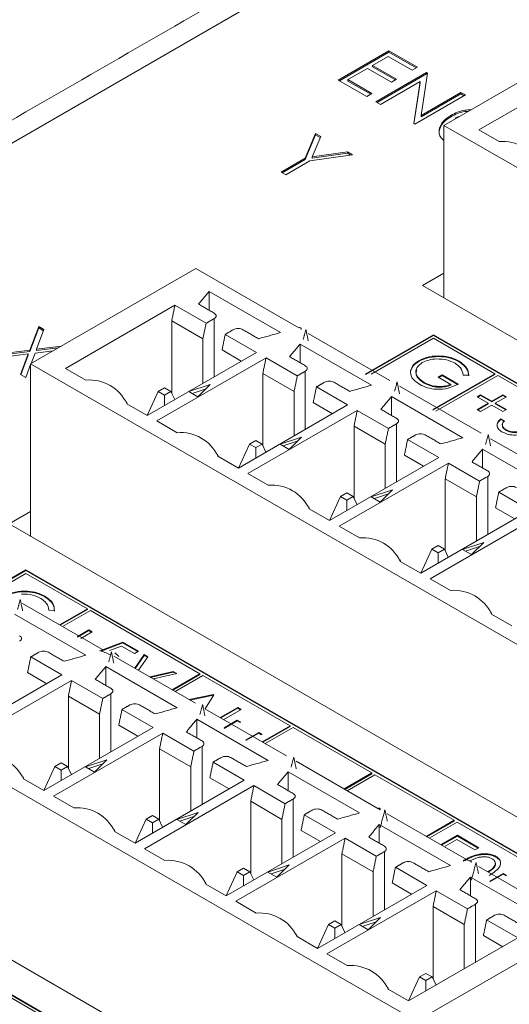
# Model space of a CAD drawing. Header units: inches. Extents: x 0.2 to 16.3, y 0.2 to 11.5.
# Tile 18 of 69: x 1.867 to 2.247, y 2.239 to 3.004. Entities that reach past the tile are written whole.
import ezdxf

# ---------------------------------------------------------------- set-up
doc = ezdxf.new("R2010")
doc.units = ezdxf.units.IN
doc.header["$MEASUREMENT"] = 0

msp = doc.modelspace()

# ---------------------------------------------------------------- linework, layer by layer
at = {"color": 7, "linetype": 'Continuous', "lineweight": 15}
for p, q in [((2.76362, 3.42896), (0.9176, 2.36328)), ((2.19618, 2.92165), (2.32423, 2.99557)), ((2.11416, 2.95684), (2.15344, 2.97952)), ((2.11509, 2.95631), (2.15344, 2.97845)), ((2.15294, 2.97516), (2.14085, 2.96818)), ((2.17157, 2.9644), (2.15294, 2.97516)), ((2.15344, 2.97952), (2.1756, 2.96673)), ((2.15344, 2.97845), (2.15344, 2.97952)), ((2.15344, 2.97845), (2.17467, 2.96619)), ((2.13682, 2.96586), (2.12171, 2.95713)), ((2.15546, 2.9551), (2.13682, 2.96586)), ((2.14085, 2.96818), (2.15948, 2.95743)), ((2.14085, 2.96711), (2.14085, 2.96818)), ((2.14085, 2.96711), (2.15856, 2.95689)), ((2.1756, 2.96673), (2.17157, 2.9644)), ((2.30807, 2.96706), (2.22329, 2.91812)), ((2.14337, 2.93998), (2.18265, 2.96266)), ((2.1443, 2.93945), (2.18265, 2.96159)), ((2.15948, 2.95743), (2.15546, 2.9551)), ((2.18339, 2.96223), (2.17843, 2.9294)), ((2.18265, 2.96266), (2.18339, 2.96223)), ((2.18265, 2.96159), (2.18265, 2.96266)), ((2.18265, 2.96159), (2.18324, 2.96125)), ((2.13632, 2.94405), (2.11416, 2.95684)), ((2.12171, 2.95713), (2.14035, 2.94638)), ((2.12171, 2.95606), (2.12171, 2.95713)), ((2.12171, 2.95606), (2.13942, 2.94584)), ((2.17774, 2.95575), (2.14689, 2.93795)), ((2.17278, 2.923), (2.17774, 2.95575)), ((2.17293, 2.92291), (2.17774, 2.95468)), ((2.17774, 2.95468), (2.17774, 2.95575)), ((2.14035, 2.94638), (2.13632, 2.94405)), ((2.21287, 2.94521), (2.17359, 2.92254)), ((2.17843, 2.9294), (2.20934, 2.94725)), ((2.17843, 2.92833), (2.20934, 2.94618)), ((2.20934, 2.94725), (2.21287, 2.94521)), ((2.20934, 2.94618), (2.20934, 2.94725)), ((2.20934, 2.94618), (2.21194, 2.94468)), ((2.14689, 2.93795), (2.14337, 2.93998)), ((2.17843, 2.92833), (2.17843, 2.9294)), ((2.20151, 2.92828), (2.20151, 2.92936)), ((2.17359, 2.92254), (2.17278, 2.923)), ((2.78766, 2.58019), (2.19618, 2.92165)), ((2.19618, 2.92165), (2.19618, 2.78774)), ((2.08859, 2.89614), (2.09661, 2.91531)), ((2.08859, 2.89507), (2.09661, 2.91424)), ((2.10064, 2.91298), (2.09409, 2.89728)), ((2.09661, 2.91531), (2.10064, 2.91298)), ((2.09661, 2.91424), (2.09661, 2.91531)), ((2.09661, 2.91424), (2.10028, 2.91212)), ((2.22329, 2.91812), (2.23908, 2.90901)), ((2.06991, 2.88536), (2.08859, 2.89614)), ((2.08859, 2.89507), (2.08859, 2.89614)), ((2.12531, 2.89874), (2.09211, 2.89411)), ((2.09409, 2.89728), (2.12128, 2.90107)), ((2.09409, 2.8962), (2.12128, 2.9)), ((2.09409, 2.8962), (2.09409, 2.89728)), ((2.12128, 2.90107), (2.12531, 2.89874)), ((2.12128, 2.9), (2.12128, 2.90107)), ((2.12128, 2.9), (2.12382, 2.89853)), ((2.07084, 2.88483), (2.08859, 2.89507)), ((2.09211, 2.89411), (2.07344, 2.88333)), ((2.07344, 2.88333), (2.06991, 2.88536)), ((1.87562, 2.7366), (2.00368, 2.81052)), ((2.00368, 2.81052), (2.08358, 2.7644)), ((2.17955, 2.79734), (2.19618, 2.80693)), ((3.47355, 2.05032), (2.17955, 2.79734)), ((2.06938, 2.76081), (2.01407, 2.79274)), ((2.01407, 2.77817), (2.01407, 2.79274)), ((1.98751, 2.78201), (1.90274, 2.73307)), ((2.01173, 2.76803), (1.98751, 2.78201)), ((1.98503, 2.76986), (1.98503, 2.71393)), ((2.00925, 2.75588), (1.98503, 2.76986)), ((2.00925, 2.75588), (2.01173, 2.76803)), ((2.01797, 2.77163), (2.01797, 2.72652)), ((1.87496, 2.74726), (1.88189, 2.76549)), ((1.87496, 2.74619), (1.88189, 2.76442)), ((1.88596, 2.76314), (1.88017, 2.74792)), ((1.88189, 2.76549), (1.88596, 2.76314)), ((1.88189, 2.76442), (1.88189, 2.76549)), ((1.88189, 2.76442), (1.88562, 2.76226)), ((2.0508, 2.74548), (2.02658, 2.75946)), ((2.091, 2.76011), (2.15429, 2.72358)), ((2.18803, 2.75917), (2.13508, 2.7286)), ((2.18803, 2.75862), (2.13555, 2.72832)), ((2.74155, 2.43962), (2.18803, 2.75917)), ((2.18803, 2.75862), (2.18803, 2.75917)), ((2.74108, 2.43935), (2.18803, 2.75862)), ((2.00925, 2.75588), (2.00925, 2.72149)), ((2.14009, 2.71999), (2.08478, 2.75192)), ((2.08478, 2.73735), (2.08478, 2.75192)), ((2.18803, 2.75644), (2.13979, 2.7286)), ((2.2357, 2.72893), (2.18803, 2.75644)), ((1.8421, 2.7431), (1.87496, 2.74726)), ((1.84362, 2.74222), (1.87496, 2.74619)), ((1.87381, 2.74425), (1.84617, 2.74075)), ((1.86775, 2.7283), (1.87381, 2.74425)), ((1.87381, 2.74318), (1.87381, 2.74425)), ((1.87496, 2.74619), (1.87496, 2.74726)), ((1.87903, 2.74491), (1.87594, 2.73678)), ((1.89312, 2.7467), (1.87903, 2.74491)), ((1.88017, 2.74792), (1.89948, 2.75037)), ((1.88017, 2.74685), (1.89711, 2.749)), ((1.88017, 2.74685), (1.88017, 2.74792)), ((1.96602, 2.69654), (2.0508, 2.74548)), ((2.02409, 2.74731), (2.03903, 2.73868)), ((1.86808, 2.7281), (1.87381, 2.74318)), ((1.87562, 2.73595), (1.87181, 2.72595)), ((2.4671, 2.39514), (1.87562, 2.7366)), ((1.87562, 2.7366), (1.87562, 2.60268)), ((2.05822, 2.74119), (1.97345, 2.69225)), ((2.08244, 2.72721), (2.05822, 2.74119)), ((2.17661, 2.73842), (2.17661, 2.73897)), ((2.20793, 2.73821), (2.20793, 2.73875)), ((1.87181, 2.72595), (1.86775, 2.7283)), ((1.90274, 2.73307), (1.91853, 2.72396)), ((2.05574, 2.72904), (2.05574, 2.67311)), ((2.07996, 2.71506), (2.05574, 2.72904)), ((2.08868, 2.73081), (2.08868, 2.6857)), ((2.1703, 2.73061), (2.1703, 2.73115)), ((2.18746, 2.70108), (2.2357, 2.72893)), ((2.18746, 2.70054), (2.2357, 2.72838)), ((2.19171, 2.72631), (2.19473, 2.72806)), ((2.19473, 2.72806), (2.2072, 2.72086)), ((2.19473, 2.72751), (2.19473, 2.72806)), ((2.2357, 2.72838), (2.2357, 2.72893)), ((2.01491, 2.72047), (1.99843, 2.71498)), ((2.0054, 2.71096), (2.01491, 2.72047)), ((2.18074, 2.72163), (2.18074, 2.72218)), ((2.23806, 2.72757), (2.18982, 2.69972)), ((2.20153, 2.72064), (2.19171, 2.72631)), ((2.19218, 2.72604), (2.19473, 2.72751)), ((2.19473, 2.72751), (2.2072, 2.72032)), ((2.20153, 2.7201), (2.20153, 2.72064)), ((2.21539, 2.72777), (2.21097, 2.72784)), ((2.32299, 2.67853), (2.23806, 2.72757)), ((1.96601, 2.69654), (1.97465, 2.71516)), ((1.97955, 2.71799), (1.97465, 2.71516)), ((1.97465, 2.71516), (1.97955, 2.71233)), ((1.98445, 2.71516), (1.97955, 2.71799)), ((1.97955, 2.71233), (1.98445, 2.71516)), ((1.98738, 2.70886), (1.98445, 2.71516)), ((1.99843, 2.71498), (2.0054, 2.71096)), ((2.01169, 2.71726), (2.00079, 2.71362)), ((2.07996, 2.71506), (2.07996, 2.68067)), ((2.12151, 2.70466), (2.09729, 2.71864)), ((2.16171, 2.71929), (2.225, 2.68276)), ((1.95023, 2.70565), (1.96602, 2.69654)), ((1.97955, 2.70435), (1.97955, 2.71233)), ((2.0948, 2.70649), (2.10974, 2.69786)), ((2.2108, 2.67917), (2.15549, 2.7111)), ((2.15549, 2.69653), (2.15549, 2.7111)), ((2.22193, 2.71105), (2.22457, 2.71257)), ((2.23061, 2.70603), (2.22193, 2.71105)), ((2.22193, 2.70102), (2.23061, 2.70603)), ((2.2224, 2.71078), (2.22457, 2.71203)), ((2.2224, 2.70074), (2.23061, 2.70549)), ((2.22457, 2.71257), (2.23326, 2.70756)), ((2.22457, 2.71203), (2.22457, 2.71257)), ((2.22457, 2.71203), (2.23326, 2.70701)), ((2.23061, 2.70549), (2.23061, 2.70603)), ((2.23326, 2.70756), (2.24195, 2.71257)), ((2.23326, 2.70701), (2.24195, 2.71203)), ((2.23326, 2.70701), (2.23326, 2.70756)), ((2.24459, 2.71105), (2.2359, 2.70603)), ((2.2359, 2.70603), (2.24459, 2.70102)), ((2.2359, 2.70549), (2.2359, 2.70603)), ((2.2359, 2.70549), (2.24412, 2.70074)), ((2.24195, 2.71257), (2.24459, 2.71105)), ((2.24195, 2.71203), (2.24195, 2.71257)), ((2.24195, 2.71203), (2.24412, 2.71078)), ((2.03673, 2.65572), (2.12151, 2.70466)), ((2.12893, 2.70037), (2.04416, 2.65143)), ((2.15315, 2.68639), (2.12893, 2.70037)), ((2.22457, 2.69949), (2.22193, 2.70102)), ((2.23326, 2.70451), (2.22457, 2.69949)), ((2.24195, 2.69949), (2.23326, 2.70451)), ((2.24459, 2.70102), (2.24195, 2.69949)), ((1.97345, 2.69225), (1.98924, 2.68313)), ((2.15939, 2.68999), (2.15939, 2.64488)), ((2.24044, 2.69382), (2.24308, 2.69229)), ((2.24044, 2.69328), (2.24044, 2.69382)), ((2.24044, 2.69328), (2.24308, 2.69175)), ((2.12645, 2.68822), (2.12645, 2.63229)), ((2.15067, 2.67424), (2.12645, 2.68822)), ((2.24429, 2.68495), (2.24429, 2.68549)), ((2.05026, 2.67717), (2.04536, 2.67434)), ((2.05516, 2.67434), (2.05026, 2.67717)), ((2.08562, 2.67965), (2.06915, 2.67416)), ((2.0824, 2.67644), (2.0715, 2.6728)), ((2.07611, 2.67014), (2.08562, 2.67965)), ((2.19222, 2.66384), (2.168, 2.67782)), ((2.23242, 2.67847), (2.29571, 2.64194)), ((2.03672, 2.65572), (2.04536, 2.67434)), ((2.04536, 2.67434), (2.05026, 2.67151)), ((2.05026, 2.67151), (2.05516, 2.67434)), ((2.05026, 2.66353), (2.05026, 2.67151)), ((2.05809, 2.66804), (2.05516, 2.67434)), ((2.06915, 2.67416), (2.07611, 2.67014)), ((2.15067, 2.67424), (2.15067, 2.63985)), ((2.28151, 2.63835), (2.2262, 2.67028)), ((2.2262, 2.6557), (2.2262, 2.67028)), ((2.02094, 2.66483), (2.03673, 2.65572)), ((2.10744, 2.6149), (2.19222, 2.66384)), ((2.19965, 2.65955), (2.11487, 2.61061)), ((2.16552, 2.66567), (2.18045, 2.65704)), ((2.22387, 2.64557), (2.19965, 2.65955)), ((2.04416, 2.65143), (2.05995, 2.64231)), ((2.19716, 2.6474), (2.19716, 2.59147)), ((2.22138, 2.63342), (2.19716, 2.6474)), ((2.2301, 2.64917), (2.2301, 2.60406)), ((2.12097, 2.63635), (2.11607, 2.63352)), ((2.12587, 2.63352), (2.12097, 2.63635)), ((2.15633, 2.63883), (2.13986, 2.63334)), ((2.14682, 2.62932), (2.15633, 2.63883)), ((2.26293, 2.62302), (2.23871, 2.637)), ((2.10743, 2.6149), (2.11607, 2.63352)), ((2.11607, 2.63352), (2.12097, 2.63069)), ((2.12097, 2.63069), (2.12587, 2.63352)), ((2.12097, 2.62271), (2.12097, 2.63069)), ((2.1288, 2.62722), (2.12587, 2.63352)), ((2.13986, 2.63334), (2.14682, 2.62932)), ((2.15311, 2.63562), (2.14221, 2.63198)), ((2.22138, 2.63342), (2.22138, 2.59903)), ((1.85899, 2.61228), (1.87562, 2.62188)), ((2.09165, 2.62401), (2.10744, 2.6149)), ((2.17815, 2.57407), (2.26293, 2.62302)), ((2.23623, 2.62485), (2.25116, 2.61622)), ((2.27036, 2.61873), (2.18558, 2.56979)), ((3.153, 1.86527), (1.85899, 2.61228)), ((2.11487, 2.61061), (2.13066, 2.60149)), ((2.17814, 2.57408), (2.18678, 2.5927)), ((2.19168, 2.59553), (2.18678, 2.5927)), ((2.18678, 2.5927), (2.19168, 2.58987)), ((2.19659, 2.5927), (2.19168, 2.59553)), ((2.19168, 2.58987), (2.19659, 2.5927)), ((2.19951, 2.5864), (2.19659, 2.5927)), ((2.22704, 2.59801), (2.21057, 2.59252)), ((2.21057, 2.59252), (2.21753, 2.5885)), ((2.22382, 2.59479), (2.21292, 2.59116)), ((2.21753, 2.5885), (2.22704, 2.59801)), ((2.16236, 2.58319), (2.17815, 2.57407)), ((2.19168, 2.58189), (2.19168, 2.58987)), ((1.87195, 2.57669), (1.84807, 2.56291)), ((1.87195, 2.57615), (1.84854, 2.56263)), ((2.42547, 2.25715), (1.87195, 2.57669)), ((1.87195, 2.57615), (1.87195, 2.57669)), ((2.425, 2.25688), (1.87195, 2.57615)), ((2.17483, 2.22642), (1.58335, 2.56787)), ((1.87195, 2.57397), (1.85042, 2.56155)), ((1.91962, 2.54646), (1.87195, 2.57397)), ((2.18558, 2.56979), (2.20137, 2.56067)), ((1.88669, 2.5557), (1.88669, 2.55624)), ((1.86944, 2.55057), (1.93273, 2.51403)), ((1.89415, 2.54526), (1.88973, 2.54533)), ((1.89809, 2.53403), (1.91962, 2.54646)), ((1.89856, 2.53376), (1.91962, 2.54591)), ((1.92197, 2.5451), (1.90045, 2.53267)), ((1.91962, 2.54591), (1.91962, 2.54646)), ((2.00691, 2.49606), (1.92197, 2.5451)), ((1.91853, 2.51044), (1.86322, 2.54237)), ((2.23307, 2.54237), (2.24887, 2.53325)), ((1.91202, 2.52505), (1.92071, 2.53006)), ((1.91202, 2.5245), (1.92071, 2.52952)), ((1.92071, 2.53006), (1.92335, 2.52854)), ((1.92071, 2.52952), (1.92071, 2.53006)), ((1.92071, 2.52952), (1.92288, 2.52826)), ((1.92335, 2.52854), (1.91466, 2.52352)), ((1.92939, 2.51371), (1.94715, 2.52047)), ((1.93021, 2.51348), (1.94715, 2.51992)), ((1.94619, 2.51753), (1.93685, 2.51397)), ((1.95621, 2.51175), (1.94619, 2.51753)), ((1.94715, 2.52047), (1.95923, 2.51349)), ((1.94715, 2.51992), (1.94715, 2.52047)), ((1.94715, 2.51992), (1.95876, 2.51322)), ((1.89995, 2.49511), (1.87573, 2.50909)), ((1.94015, 2.50975), (2.00344, 2.47321)), ((1.95923, 2.51349), (1.95621, 2.51175)), ((1.95639, 2.50037), (1.96377, 2.51087)), ((1.95666, 2.50022), (1.96377, 2.51033)), ((1.9666, 2.50924), (1.95922, 2.49874)), ((1.96377, 2.51087), (1.9666, 2.50924)), ((1.96377, 2.51033), (1.96377, 2.51087)), ((1.96377, 2.51033), (1.96633, 2.50885)), ((1.98924, 2.46962), (1.93393, 2.50155)), ((1.93393, 2.48698), (1.93393, 2.50155)), ((1.81517, 2.44617), (1.89995, 2.49511)), ((1.87324, 2.49694), (1.88818, 2.48832)), ((1.96805, 2.49364), (1.98624, 2.4979)), ((1.96872, 2.49325), (1.98624, 2.49736)), ((1.98907, 2.49626), (1.97088, 2.49201)), ((1.98538, 2.48364), (2.00691, 2.49606)), ((1.98585, 2.48336), (2.00691, 2.49552)), ((1.98624, 2.4979), (1.98907, 2.49626)), ((1.98624, 2.49736), (1.98624, 2.4979)), ((1.98624, 2.49736), (1.9884, 2.49611)), ((2.00926, 2.4947), (1.98774, 2.48228)), ((2.00691, 2.49552), (2.00691, 2.49606)), ((2.07681, 2.45571), (2.00926, 2.4947)), ((1.90737, 2.49083), (1.8226, 2.44189)), ((1.93159, 2.47684), (1.90737, 2.49083)), ((1.90489, 2.47868), (1.90489, 2.42274)), ((1.92911, 2.46469), (1.90489, 2.47868)), ((1.93783, 2.48044), (1.93783, 2.43534)), ((1.99856, 2.47603), (2.0174, 2.47991)), ((1.99925, 2.47563), (2.0174, 2.47937)), ((2.01778, 2.47969), (2.0109, 2.46891)), ((2.0174, 2.47991), (2.01778, 2.47969)), ((2.0174, 2.47937), (2.0174, 2.47991)), ((2.0174, 2.47937), (2.01753, 2.47929)), ((1.97066, 2.45429), (1.94644, 2.46827)), ((2.01086, 2.46893), (2.07415, 2.43239)), ((2.02275, 2.46206), (2.03629, 2.46988)), ((2.02322, 2.46179), (2.03629, 2.46933)), ((2.03893, 2.46835), (2.0254, 2.46054)), ((2.03629, 2.46988), (2.03893, 2.46835)), ((2.03629, 2.46933), (2.03629, 2.46988)), ((2.03629, 2.46933), (2.03846, 2.46808)), ((1.92911, 2.46469), (1.92911, 2.4303)), ((2.05995, 2.4288), (2.00464, 2.46073)), ((2.00464, 2.44616), (2.00464, 2.46073)), ((1.88588, 2.40535), (1.97066, 2.45429)), ((1.94396, 2.45612), (1.95889, 2.4475)), ((2.02563, 2.45413), (2.03591, 2.46007)), ((2.02563, 2.45358), (2.03591, 2.45952)), ((2.03591, 2.46007), (2.03856, 2.45854)), ((2.03591, 2.45952), (2.03591, 2.46007)), ((2.03591, 2.45952), (2.03809, 2.45827)), ((2.05528, 2.44328), (2.07681, 2.45571)), ((2.05575, 2.44301), (2.07681, 2.45517)), ((2.07917, 2.45435), (2.05764, 2.44192)), ((2.07681, 2.45517), (2.07681, 2.45571)), ((2.14034, 2.41903), (2.07917, 2.45435)), ((1.97809, 2.45001), (1.89331, 2.40106)), ((2.00231, 2.43602), (1.97809, 2.45001)), ((2.04255, 2.44471), (2.05253, 2.45047)), ((2.04255, 2.44416), (2.05253, 2.44993)), ((2.05253, 2.45047), (2.05518, 2.44895)), ((2.05253, 2.44993), (2.05253, 2.45047)), ((2.05253, 2.44993), (2.05471, 2.44867)), ((2.86073, 1.69654), (1.56672, 2.44356)), ((1.9756, 2.43785), (1.9756, 2.38192)), ((1.99982, 2.42387), (1.9756, 2.43785)), ((2.00854, 2.43962), (2.00854, 2.39452)), ((1.88587, 2.40536), (1.89451, 2.42398)), ((1.89941, 2.42681), (1.89451, 2.42398)), ((1.89451, 2.42398), (1.89941, 2.42115)), ((1.90431, 2.42398), (1.89941, 2.42681)), ((1.89941, 2.42115), (1.90431, 2.42398)), ((1.90724, 2.41768), (1.90431, 2.42398)), ((1.93477, 2.42929), (1.9183, 2.4238)), ((1.9183, 2.4238), (1.92526, 2.41978)), ((1.93155, 2.42607), (1.92065, 2.42244)), ((1.92526, 2.41978), (1.93477, 2.42929)), ((1.99982, 2.42387), (1.99982, 2.38948)), ((2.04137, 2.41347), (2.01715, 2.42745)), ((2.08157, 2.42811), (2.14486, 2.39157)), ((1.89941, 2.41316), (1.89941, 2.42115)), ((2.01467, 2.4153), (2.0296, 2.40668)), ((2.13066, 2.38798), (2.07535, 2.41991)), ((2.07535, 2.40534), (2.07535, 2.41991)), ((2.11882, 2.40661), (2.14034, 2.41903)), ((2.11929, 2.40633), (2.14034, 2.41849)), ((2.1427, 2.41767), (2.12117, 2.40525)), ((2.14034, 2.41849), (2.14034, 2.41903)), ((2.20399, 2.38229), (2.1427, 2.41767)), ((2.13437, 2.08911), (1.58085, 2.40865)), ((2.1339, 2.08883), (1.58085, 2.4081)), ((1.87009, 2.41447), (1.88588, 2.40535)), ((1.95659, 2.36453), (2.04137, 2.41347)), ((2.0488, 2.40919), (1.96402, 2.36024)), ((2.07302, 2.3952), (2.0488, 2.40919)), ((1.89331, 2.40106), (1.9091, 2.39195)), ((2.04631, 2.39703), (2.04631, 2.3411)), ((2.07053, 2.38305), (2.04631, 2.39703)), ((2.07925, 2.3988), (2.07925, 2.3537)), ((1.97012, 2.38599), (1.96522, 2.38316)), ((1.97503, 2.38316), (1.97012, 2.38599)), ((2.00548, 2.38846), (1.98901, 2.38297)), ((2.00226, 2.38525), (1.99136, 2.38162)), ((1.99597, 2.37896), (2.00548, 2.38846)), ((2.11208, 2.37265), (2.08786, 2.38663)), ((2.14517, 2.39139), (2.14672, 2.3905)), ((2.15228, 2.38729), (2.21557, 2.35075)), ((1.95658, 2.36454), (1.96522, 2.38316)), ((1.96522, 2.38316), (1.97012, 2.38033)), ((1.97012, 2.38033), (1.97503, 2.38316)), ((1.97012, 2.37234), (1.97012, 2.38033)), ((1.97795, 2.37686), (1.97503, 2.38316)), ((1.98901, 2.38297), (1.99597, 2.37896)), ((2.07053, 2.38305), (2.07053, 2.34866)), ((2.20137, 2.34716), (2.14607, 2.37909)), ((2.14607, 2.36452), (2.14607, 2.37909)), ((2.18246, 2.36986), (2.20399, 2.38229)), ((2.18293, 2.36959), (2.20399, 2.38175)), ((2.20635, 2.38093), (2.18482, 2.3685)), ((2.20399, 2.38175), (2.20399, 2.38229)), ((2.28769, 2.33397), (2.20635, 2.38093)), ((1.9408, 2.37365), (1.95659, 2.36453)), ((2.02731, 2.32371), (2.11208, 2.37265)), ((2.08538, 2.37448), (2.10032, 2.36586)), ((2.19388, 2.36327), (2.20666, 2.37065)), ((2.19435, 2.363), (2.20666, 2.37011)), ((2.20666, 2.37065), (2.22328, 2.36106)), ((2.20666, 2.37011), (2.20666, 2.37065)), ((2.20666, 2.37011), (2.22281, 2.36079)), ((2.11951, 2.36837), (2.03473, 2.31942)), ((2.14373, 2.35438), (2.11951, 2.36837)), ((2.20628, 2.36738), (2.19722, 2.36215)), ((2.22026, 2.35932), (2.20628, 2.36738)), ((1.96402, 2.36024), (1.97981, 2.35113)), ((2.11702, 2.35621), (2.11702, 2.30028)), ((2.14124, 2.34223), (2.11702, 2.35621)), ((2.14996, 2.35798), (2.14996, 2.31288)), ((2.22328, 2.36106), (2.22026, 2.35932)), ((2.23653, 2.35374), (2.23653, 2.35428)), ((2.07619, 2.34764), (2.05972, 2.34215)), ((2.06668, 2.33814), (2.07619, 2.34764)), ((2.22299, 2.34647), (2.30289, 2.30034)), ((2.02729, 2.32372), (2.03593, 2.34234)), ((2.04083, 2.34517), (2.03593, 2.34234)), ((2.03593, 2.34234), (2.04083, 2.33951)), ((2.04574, 2.34234), (2.04083, 2.34517)), ((2.04083, 2.33951), (2.04574, 2.34234)), ((2.04083, 2.33152), (2.04083, 2.33951)), ((2.04866, 2.33604), (2.04574, 2.34234)), ((2.05972, 2.34215), (2.06668, 2.33814)), ((2.07297, 2.34443), (2.06207, 2.3408)), ((2.14124, 2.34223), (2.14124, 2.30784)), ((2.18279, 2.33183), (2.15857, 2.34581)), ((2.23188, 2.33506), (2.24217, 2.341)), ((2.23188, 2.33452), (2.24217, 2.34045)), ((2.24217, 2.341), (2.24481, 2.33947)), ((2.24217, 2.34045), (2.24217, 2.341)), ((2.24217, 2.34045), (2.24434, 2.3392)), ((2.01151, 2.33283), (2.02731, 2.32371)), ((2.09802, 2.28289), (2.18279, 2.33183)), ((2.15609, 2.33366), (2.17103, 2.32504)), ((2.27208, 2.30634), (2.21678, 2.33827)), ((2.21678, 2.3237), (2.21678, 2.33827)), ((2.19022, 2.32754), (2.10544, 2.2786)), ((2.21444, 2.31356), (2.19022, 2.32754)), ((2.03473, 2.31942), (2.05052, 2.31031)), ((2.18773, 2.31539), (2.18773, 2.25946)), ((2.21195, 2.30141), (2.18773, 2.31539)), ((2.22067, 2.31716), (2.22067, 2.27206)), ((2.10664, 2.30152), (2.098, 2.2829)), ((2.11155, 2.30435), (2.10664, 2.30152)), ((2.10664, 2.30152), (2.11155, 2.29869)), ((2.11645, 2.30152), (2.11155, 2.30435)), ((2.11155, 2.29869), (2.11645, 2.30152)), ((2.11937, 2.29522), (2.11645, 2.30152)), ((2.1469, 2.30682), (2.13043, 2.30133)), ((2.13043, 2.30133), (2.13739, 2.29731)), ((2.14369, 2.30361), (2.13278, 2.29998)), ((2.13739, 2.29731), (2.1469, 2.30682)), ((2.17483, 2.22642), (2.30289, 2.30034)), ((2.21195, 2.30141), (2.21195, 2.26702)), ((2.2535, 2.29101), (2.22928, 2.30499)), ((2.11155, 2.2907), (2.11155, 2.29869)), ((2.2268, 2.29284), (2.24174, 2.28422)), ((2.08223, 2.29201), (2.09802, 2.28289)), ((2.16873, 2.24207), (2.2535, 2.29101)), ((2.10544, 2.2786), (2.12123, 2.26949)), ((2.18226, 2.26353), (2.17735, 2.2607)), ((2.18716, 2.2607), (2.18226, 2.26353)), ((2.17735, 2.2607), (2.16871, 2.24208)), ((2.17735, 2.2607), (2.18226, 2.25787)), ((2.18226, 2.25787), (2.18716, 2.2607)), ((2.18226, 2.24988), (2.18226, 2.25787)), ((2.19008, 2.2544), (2.18716, 2.2607)), ((1.91289, 2.21424), (1.8516, 2.24963)), ((2.15294, 2.25118), (2.16873, 2.24207))]:
    msp.add_line(p, q, dxfattribs=at)
for centre, radius, start, end in [((2.24175, 2.87701), 0.03211, 25.24665, 94.75873), ((2.0843, 2.76351), 0.00115, 350.78486, 129.20438), ((1.92119, 2.69196), 0.03211, 25.24656, 94.75881), ((1.9919, 2.65114), 0.03211, 25.24654, 94.75884), ((2.06261, 2.61032), 0.03211, 25.24657, 94.75881), ((2.13332, 2.5695), 0.03211, 25.24656, 94.75881), ((2.20403, 2.52868), 0.03211, 25.24656, 94.75882), ((1.84105, 2.40077), 0.03211, 25.24656, 94.75882), ((1.91176, 2.35995), 0.03211, 25.24655, 94.75882), ((2.14558, 2.39068), 0.00115, 350.78455, 129.2047), ((1.98247, 2.31913), 0.03211, 25.24654, 94.75884), ((2.21629, 2.34986), 0.00115, 350.78455, 129.2047), ((2.05318, 2.27831), 0.03211, 25.24654, 94.75884), ((2.12389, 2.23749), 0.03211, 25.24654, 94.75883)]:
    msp.add_arc(centre, radius, start, end, dxfattribs=at)
for points in [[(2.73729, 3.43157), (0.89127, 2.36589)], [(2.2081, 2.92853), (2.20477, 2.92717)], [(2.00581, 2.78293), (2.01407, 2.79274)], [(1.98751, 2.78201), (1.98503, 2.76986)], [(2.01797, 2.77592), (2.00581, 2.78293)], [(2.01173, 2.76803), (2.01797, 2.77163)], [(2.02658, 2.75946), (2.02409, 2.74731)], [(2.03282, 2.76306), (2.02658, 2.75946)], [(2.0524, 2.75604), (2.04024, 2.76306)], [(2.06938, 2.76081), (2.0524, 2.75604)], [(2.08914, 2.76333), (2.08705, 2.7555)], [(2.09098, 2.75434), (2.08914, 2.76333)], [(2.07652, 2.74211), (2.08478, 2.75192)], [(2.05822, 2.74119), (2.05574, 2.72904)], [(2.08868, 2.7351), (2.07652, 2.74211)], [(2.08244, 2.72721), (2.08868, 2.73081)], [(2.07996, 2.71506), (2.08244, 2.72721)], [(2.10353, 2.72224), (2.09729, 2.71864)], [(2.12311, 2.71522), (2.11095, 2.72224)], [(2.15986, 2.72251), (2.15795, 2.71539)], [(2.16176, 2.71319), (2.15986, 2.72251)], [(2.09729, 2.71864), (2.0948, 2.70649)], [(2.14009, 2.71999), (2.12311, 2.71522)], [(1.95038, 2.70557), (1.9498, 2.7073)], [(2.14723, 2.70129), (2.15549, 2.7111)], [(2.12893, 2.70037), (2.12645, 2.68822)], [(2.15939, 2.69428), (2.14723, 2.70129)], [(2.15315, 2.68639), (2.15939, 2.68999)], [(2.15067, 2.67424), (2.15315, 2.68639)], [(2.168, 2.67782), (2.16552, 2.66567)], [(2.17424, 2.68142), (2.168, 2.67782)], [(2.19382, 2.6744), (2.18166, 2.68142)], [(2.2108, 2.67917), (2.19382, 2.6744)], [(2.23057, 2.68169), (2.22852, 2.67405)], [(2.23235, 2.67294), (2.23057, 2.68169)], [(2.21795, 2.66047), (2.2262, 2.67028)], [(2.02109, 2.66475), (2.02051, 2.66648)], [(2.19965, 2.65955), (2.19716, 2.6474)], [(2.2301, 2.65345), (2.21795, 2.66047)], [(2.22138, 2.63342), (2.22387, 2.64557)], [(2.22387, 2.64557), (2.2301, 2.64917)], [(2.23871, 2.637), (2.23623, 2.62485)], [(2.24495, 2.6406), (2.23871, 2.637)], [(2.0918, 2.62393), (2.09122, 2.62566)], [(2.16251, 2.58311), (2.16193, 2.58484)], [(1.86758, 2.55378), (1.86549, 2.54596)], [(1.86942, 2.54479), (1.86758, 2.55378)], [(2.23322, 2.54229), (2.23264, 2.54402)], [(1.87573, 2.50909), (1.87324, 2.49694)], [(1.88197, 2.51269), (1.87573, 2.50909)], [(1.90155, 2.50568), (1.88939, 2.51269)], [(1.91853, 2.51044), (1.90155, 2.50568)], [(1.93829, 2.51296), (1.93625, 2.50533)], [(1.94008, 2.50422), (1.93829, 2.51296)], [(1.9409, 2.5123), (1.94412, 2.50946)], [(1.92567, 2.49175), (1.93393, 2.50155)], [(1.93783, 2.48473), (1.92567, 2.49175)], [(1.90737, 2.49083), (1.90489, 2.47868)], [(1.92911, 2.46469), (1.93159, 2.47684)], [(1.93159, 2.47684), (1.93783, 2.48044)], [(1.94644, 2.46827), (1.94396, 2.45612)], [(1.95268, 2.47187), (1.94644, 2.46827)], [(1.97226, 2.46486), (1.9601, 2.47187)], [(1.98924, 2.46962), (1.97226, 2.46486)], [(2.00901, 2.47214), (2.00696, 2.46451)], [(2.01079, 2.4634), (2.00901, 2.47214)], [(1.99639, 2.45093), (2.00464, 2.46073)], [(1.97809, 2.45001), (1.9756, 2.43785)], [(2.00854, 2.44391), (1.99639, 2.45093)], [(2.00231, 2.43602), (2.00854, 2.43962)], [(1.99982, 2.42387), (2.00231, 2.43602)], [(2.02339, 2.43105), (2.01715, 2.42745)], [(2.04297, 2.42404), (2.03081, 2.43105)], [(2.07972, 2.43132), (2.07762, 2.4235)], [(2.08156, 2.42233), (2.07972, 2.43132)], [(2.01715, 2.42745), (2.01467, 2.4153)], [(2.05995, 2.4288), (2.04297, 2.42404)], [(1.87024, 2.41438), (1.86966, 2.41612)], [(2.0671, 2.41011), (2.07535, 2.41991)], [(2.0488, 2.40919), (2.04631, 2.39703)], [(2.07925, 2.40309), (2.0671, 2.41011)], [(2.07053, 2.38305), (2.07302, 2.3952)], [(2.07302, 2.3952), (2.07925, 2.3988)], [(2.08786, 2.38663), (2.08538, 2.37448)], [(2.0941, 2.39023), (2.08786, 2.38663)], [(2.11368, 2.38322), (2.10152, 2.39023)], [(2.13066, 2.38798), (2.11368, 2.38322)], [(2.15043, 2.3905), (2.1467, 2.37658)], [(2.15227, 2.38151), (2.15043, 2.3905)], [(2.13781, 2.36929), (2.14607, 2.37909)], [(1.94095, 2.37356), (1.94037, 2.3753)], [(2.14996, 2.36227), (2.13781, 2.36929)], [(2.11951, 2.36837), (2.11702, 2.35621)], [(2.14124, 2.34223), (2.14373, 2.35438)], [(2.14373, 2.35438), (2.14996, 2.35798)], [(2.16481, 2.34941), (2.15857, 2.34581)], [(2.18439, 2.34239), (2.17223, 2.34941)], [(2.20137, 2.34716), (2.18439, 2.34239)], [(2.22114, 2.34968), (2.21741, 2.33576)], [(2.22295, 2.34083), (2.22114, 2.34968)], [(2.15857, 2.34581), (2.15609, 2.33366)], [(2.01166, 2.33274), (2.01108, 2.33448)], [(2.20852, 2.32847), (2.21678, 2.33827)], [(2.19022, 2.32754), (2.18773, 2.31539)], [(2.22067, 2.32145), (2.20852, 2.32847)], [(2.21444, 2.31356), (2.22067, 2.31716)], [(2.21195, 2.30141), (2.21444, 2.31356)], [(2.23552, 2.30859), (2.22928, 2.30499)], [(2.2551, 2.30157), (2.24294, 2.30859)], [(2.22928, 2.30499), (2.2268, 2.29284)], [(2.08237, 2.29192), (2.08179, 2.29366)], [(2.15308, 2.2511), (2.1525, 2.25284)]]:
    msp.add_open_spline(points, degree=1, dxfattribs=at)
for points, knots in [([(2.19249, 2.91839), (2.19324, 2.9207), (2.19459, 2.92484), (2.1994, 2.92797), (2.20151, 2.92936)], [0, 0, 0, 0, 0.559029, 1, 1, 1, 1]), ([(2.19249, 2.91732), (2.19324, 2.91963), (2.19459, 2.92377), (2.1994, 2.9269), (2.20151, 2.92828)], [0, 0, 0, 0, 0.559029, 1, 1, 1, 1]), ([(2.20151, 2.92936), (2.20489, 2.93109), (2.20948, 2.93346), (2.21541, 2.93361), (2.21698, 2.93366)], [0, 0, 0, 0, 0.735327, 1, 1, 1, 1]), ([(2.20151, 2.92828), (2.20486, 2.93008), (2.20886, 2.93223), (2.21405, 2.93243), (2.2149, 2.93246)], [0, 0, 0, 0, 0.834517, 1, 1, 1, 1]), ([(2.19618, 2.91002), (2.19536, 2.91065), (2.19228, 2.91304), (2.1924, 2.91612), (2.19249, 2.91839)], [0, 0, 0, 0, 0.26394, 1, 1, 1, 1]), ([(2.01797, 2.77163), (2.0184, 2.77194), (2.01926, 2.77257), (2.01963, 2.77377), (2.01926, 2.77498), (2.0184, 2.7756), (2.01797, 2.77592)], [0, 0, 0, 0, 0.2499995, 0.5000003, 0.749999, 1, 1, 1, 1]), ([(2.04024, 2.76306), (2.0397, 2.76331), (2.03861, 2.7638), (2.03653, 2.76402), (2.03444, 2.7638), (2.03336, 2.76331), (2.03282, 2.76306)], [0, 0, 0, 0, 0.249999, 0.5, 0.75, 1, 1, 1, 1]), ([(2.1703, 2.73115), (2.17082, 2.73279), (2.17175, 2.73573), (2.17512, 2.73798), (2.17661, 2.73897)], [0, 0, 0, 0, 0.559317, 1, 1, 1, 1]), ([(2.1703, 2.73061), (2.17082, 2.73225), (2.17175, 2.73519), (2.17512, 2.73743), (2.17661, 2.73842)], [0, 0, 0, 0, 0.559317, 1, 1, 1, 1]), ([(2.17937, 2.73751), (2.17773, 2.73621), (2.17443, 2.73361), (2.17422, 2.72898), (2.1765, 2.72505), (2.17933, 2.72313), (2.18074, 2.72218)], [0, 0, 0, 0, 0.279061, 0.558584, 0.779237, 1, 1, 1, 1]), ([(2.17661, 2.73897), (2.17921, 2.74013), (2.18441, 2.74246), (2.19383, 2.743), (2.20204, 2.74165), (2.20597, 2.73972), (2.20793, 2.73875)], [0, 0, 0, 0, 0.27959, 0.559071, 0.779411, 1, 1, 1, 1]), ([(2.17661, 2.73842), (2.17921, 2.73959), (2.18441, 2.74192), (2.19383, 2.74246), (2.20204, 2.7411), (2.20597, 2.73917), (2.20793, 2.73821)], [0, 0, 0, 0, 0.27959, 0.559071, 0.779411, 1, 1, 1, 1]), ([(2.20482, 2.73706), (2.20273, 2.738), (2.19855, 2.73989), (2.19105, 2.74059), (2.18427, 2.73976), (2.18101, 2.73826), (2.17937, 2.73751)], [0, 0, 0, 0, 0.279847, 0.559554, 0.779847, 1, 1, 1, 1]), ([(2.21097, 2.72784), (2.21065, 2.72975), (2.21007, 2.73318), (2.20643, 2.73587), (2.20482, 2.73706)], [0, 0, 0, 0, 0.559841, 1, 1, 1, 1]), ([(2.20793, 2.73875), (2.21039, 2.73693), (2.21478, 2.73367), (2.2152, 2.72958), (2.21539, 2.72777)], [0, 0, 0, 0, 0.558579, 1, 1, 1, 1]), ([(2.20793, 2.73821), (2.21039, 2.73639), (2.21478, 2.73313), (2.2152, 2.72903), (2.21539, 2.72723)], [0, 0, 0, 0, 0.558579, 1, 1, 1, 1]), ([(2.08868, 2.73081), (2.08911, 2.73112), (2.08997, 2.73175), (2.09034, 2.73295), (2.08997, 2.73416), (2.08911, 2.73478), (2.08868, 2.7351)], [0, 0, 0, 0, 0.25, 0.5, 0.750001, 1, 1, 1, 1]), ([(2.17749, 2.72056), (2.17499, 2.7223), (2.17052, 2.72539), (2.17037, 2.72939), (2.1703, 2.73115)], [0, 0, 0, 0, 0.559617, 1, 1, 1, 1]), ([(2.17512, 2.73192), (2.17481, 2.73066), (2.17419, 2.72815), (2.17655, 2.72449), (2.17935, 2.72259), (2.18074, 2.72163)], [0, 0, 0, 0, 0.335084, 0.667459, 1, 1, 1, 1]), ([(2.11095, 2.72224), (2.11041, 2.72249), (2.10932, 2.72298), (2.10724, 2.7232), (2.10515, 2.72298), (2.10407, 2.72249), (2.10353, 2.72224)], [0, 0, 0, 0, 0.250001, 0.4999997, 0.7500005, 1, 1, 1, 1]), ([(2.2072, 2.72086), (2.20479, 2.71968), (2.19999, 2.71733), (2.19101, 2.71645), (2.18308, 2.71775), (2.17936, 2.71962), (2.17749, 2.72056)], [0, 0, 0, 0, 0.280352, 0.559367, 0.779371, 1, 1, 1, 1]), ([(2.18074, 2.72218), (2.18238, 2.72136), (2.18565, 2.71975), (2.19157, 2.71886), (2.19719, 2.71911), (2.20008, 2.72013), (2.20153, 2.72064)], [0, 0, 0, 0, 0.280254, 0.559912, 0.779941, 1, 1, 1, 1]), ([(2.18074, 2.72163), (2.18238, 2.72082), (2.18565, 2.7192), (2.19157, 2.71831), (2.19719, 2.71857), (2.20008, 2.71959), (2.20153, 2.7201)], [0, 0, 0, 0, 0.280254, 0.559912, 0.779941, 1, 1, 1, 1]), ([(2.15939, 2.68999), (2.15982, 2.6903), (2.16068, 2.69093), (2.16105, 2.69213), (2.16068, 2.69334), (2.15982, 2.69396), (2.15939, 2.69428)], [0, 0, 0, 0, 0.25, 0.5, 0.75, 1, 1, 1, 1]), ([(2.24111, 2.68383), (2.23998, 2.68464), (2.23771, 2.68625), (2.23711, 2.6892), (2.2381, 2.6918), (2.23966, 2.69315), (2.24044, 2.69382)], [0, 0, 0, 0, 0.279625, 0.559018, 0.779379, 1, 1, 1, 1]), ([(2.23773, 2.68758), (2.23758, 2.688), (2.23714, 2.68922), (2.23816, 2.69126), (2.23968, 2.69261), (2.24044, 2.69328)], [0, 0, 0, 0, 0.210235, 0.604885, 1, 1, 1, 1]), ([(2.24308, 2.69229), (2.24248, 2.69168), (2.24127, 2.69046), (2.24138, 2.68845), (2.24245, 2.68675), (2.24368, 2.68591), (2.24429, 2.68549)], [0, 0, 0, 0, 0.280051, 0.559166, 0.779583, 1, 1, 1, 1]), ([(2.18166, 2.68142), (2.18112, 2.68167), (2.18004, 2.68216), (2.17795, 2.68238), (2.17586, 2.68216), (2.17478, 2.68167), (2.17424, 2.68142)], [0, 0, 0, 0, 0.25, 0.5, 0.749999, 1, 1, 1, 1]), ([(2.26177, 2.6839), (2.26007, 2.68311), (2.25667, 2.68155), (2.25047, 2.68103), (2.245, 2.68191), (2.24241, 2.68319), (2.24111, 2.68383)], [0, 0, 0, 0, 0.2798638, 0.5592707, 0.7794234, 1, 1, 1, 1]), ([(2.24159, 2.68943), (2.24152, 2.68888), (2.24138, 2.68778), (2.24247, 2.6862), (2.24368, 2.68537), (2.24429, 2.68495)], [0, 0, 0, 0, 0.333676, 0.666838, 1, 1, 1, 1]), ([(2.24429, 2.68549), (2.24552, 2.68493), (2.24799, 2.6838), (2.25247, 2.68355), (2.25643, 2.6841), (2.2583, 2.68503), (2.25924, 2.68549)], [0, 0, 0, 0, 0.279617, 0.559357, 0.779559, 1, 1, 1, 1]), ([(2.24429, 2.68495), (2.24552, 2.68438), (2.24799, 2.68326), (2.25247, 2.683), (2.25643, 2.68356), (2.2583, 2.68448), (2.25924, 2.68494)], [0, 0, 0, 0, 0.279617, 0.559357, 0.779559, 1, 1, 1, 1]), ([(2.2301, 2.64917), (2.23053, 2.64948), (2.23139, 2.65011), (2.23176, 2.65131), (2.23139, 2.65252), (2.23053, 2.65314), (2.2301, 2.65345)], [0, 0, 0, 0, 0.25, 0.5, 0.75, 1, 1, 1, 1]), ([(2.25237, 2.6406), (2.25183, 2.64085), (2.25075, 2.64134), (2.24866, 2.64156), (2.24658, 2.64134), (2.24549, 2.64085), (2.24495, 2.6406)], [0, 0, 0, 0, 0.25, 0.5, 0.749999, 1, 1, 1, 1]), ([(1.85537, 2.55646), (1.85797, 2.55762), (1.86317, 2.55995), (1.87259, 2.56049), (1.8808, 2.55913), (1.88473, 2.55721), (1.88669, 2.55624)], [0, 0, 0, 0, 0.27959, 0.559072, 0.779411, 1, 1, 1, 1]), ([(1.85537, 2.55591), (1.85797, 2.55708), (1.86317, 2.55941), (1.87259, 2.55995), (1.8808, 2.55859), (1.88473, 2.55666), (1.88669, 2.5557)], [0, 0, 0, 0, 0.27959, 0.559072, 0.779411, 1, 1, 1, 1]), ([(1.88358, 2.55455), (1.88151, 2.55546), (1.87735, 2.55729), (1.87153, 2.55815), (1.8687, 2.55774), (1.86842, 2.5577)], [0, 0, 0, 0, 0.473722, 0.947208, 1, 1, 1, 1]), ([(1.88973, 2.54533), (1.88941, 2.54724), (1.88883, 2.55067), (1.88519, 2.55336), (1.88358, 2.55455)], [0, 0, 0, 0, 0.559839, 1, 1, 1, 1]), ([(1.88669, 2.55624), (1.88915, 2.55442), (1.89354, 2.55116), (1.89396, 2.54707), (1.89415, 2.54526)], [0, 0, 0, 0, 0.558579, 1, 1, 1, 1]), ([(1.88669, 2.5557), (1.88915, 2.55388), (1.89354, 2.55062), (1.89396, 2.54652), (1.89415, 2.54471)], [0, 0, 0, 0, 0.558579, 1, 1, 1, 1]), ([(1.86712, 2.52127), (1.86755, 2.52158), (1.86841, 2.5222), (1.86878, 2.52341), (1.86841, 2.52461), (1.86755, 2.52524), (1.86712, 2.52555)], [0, 0, 0, 0, 0.250001, 0.4999997, 0.7500005, 1, 1, 1, 1]), ([(1.88939, 2.51269), (1.88885, 2.51294), (1.88776, 2.51344), (1.88568, 2.51365), (1.88359, 2.51344), (1.88251, 2.51294), (1.88197, 2.51269)], [0, 0, 0, 0, 0.2499995, 0.5000003, 0.749999, 1, 1, 1, 1]), ([(1.9374, 2.51083), (1.93602, 2.51148), (1.93356, 2.51263), (1.93067, 2.51338), (1.92939, 2.51371)], [0, 0, 0, 0, 0.5594158, 1, 1, 1, 1]), ([(1.93783, 2.48044), (1.93826, 2.48076), (1.93912, 2.48138), (1.93949, 2.48259), (1.93912, 2.48379), (1.93826, 2.48442), (1.93783, 2.48473)], [0, 0, 0, 0, 0.250001, 0.5, 0.75, 1, 1, 1, 1]), ([(1.9601, 2.47187), (1.95956, 2.47212), (1.95848, 2.47262), (1.95639, 2.47283), (1.9543, 2.47262), (1.95322, 2.47212), (1.95268, 2.47187)], [0, 0, 0, 0, 0.25, 0.5, 0.749999, 1, 1, 1, 1]), ([(2.00854, 2.43962), (2.00897, 2.43994), (2.00983, 2.44056), (2.0102, 2.44177), (2.00983, 2.44297), (2.00897, 2.4436), (2.00854, 2.44391)], [0, 0, 0, 0, 0.250001, 0.5, 0.75, 1, 1, 1, 1]), ([(2.03081, 2.43105), (2.03027, 2.4313), (2.02919, 2.4318), (2.0271, 2.43201), (2.02502, 2.4318), (2.02393, 2.4313), (2.02339, 2.43105)], [0, 0, 0, 0, 0.2499999, 0.5000004, 0.7499991, 1, 1, 1, 1]), ([(2.07925, 2.3988), (2.07968, 2.39912), (2.08054, 2.39974), (2.08091, 2.40095), (2.08054, 2.40215), (2.07968, 2.40278), (2.07925, 2.40309)], [0, 0, 0, 0, 0.250001, 0.5, 0.75, 1, 1, 1, 1]), ([(2.10152, 2.39023), (2.10098, 2.39048), (2.0999, 2.39098), (2.09781, 2.39119), (2.09573, 2.39098), (2.09464, 2.39048), (2.0941, 2.39023)], [0, 0, 0, 0, 0.25, 0.5, 0.749999, 1, 1, 1, 1]), ([(2.14996, 2.35798), (2.15039, 2.3583), (2.15125, 2.35892), (2.15162, 2.36013), (2.15125, 2.36133), (2.15039, 2.36196), (2.14996, 2.36227)], [0, 0, 0, 0, 0.250001, 0.5, 0.75, 1, 1, 1, 1]), ([(2.21118, 2.35102), (2.21481, 2.35299), (2.21936, 2.35545), (2.22653, 2.35642), (2.2302, 2.35633), (2.23374, 2.35565), (2.2356, 2.35474), (2.23653, 2.35428)], [0, 0, 0, 0, 0.498702, 0.624177, 0.749467, 0.874745, 1, 1, 1, 1]), ([(2.21118, 2.35048), (2.21481, 2.35244), (2.21936, 2.3549), (2.22653, 2.35587), (2.2302, 2.35578), (2.23374, 2.35511), (2.2356, 2.3542), (2.23653, 2.35374)], [0, 0, 0, 0, 0.498702, 0.624177, 0.749467, 0.874745, 1, 1, 1, 1]), ([(2.2336, 2.35249), (2.23285, 2.35284), (2.23137, 2.35354), (2.22854, 2.35398), (2.22566, 2.35396), (2.22101, 2.3532), (2.21818, 2.35164), (2.21606, 2.35047)], [0, 0, 0, 0, 0.142545, 0.28525, 0.427751, 0.570512, 1, 1, 1, 1]), ([(2.23653, 2.35428), (2.23733, 2.35374), (2.23892, 2.35266), (2.24055, 2.34995), (2.23961, 2.34481), (2.23457, 2.3416), (2.2312, 2.33947)], [0, 0, 0, 0, 0.1256, 0.251197, 0.500581, 1, 1, 1, 1]), ([(2.23653, 2.35374), (2.23732, 2.3532), (2.2389, 2.35212), (2.24048, 2.34966), (2.23989, 2.34783), (2.23952, 2.3467)], [0, 0, 0, 0, 0.278597, 0.557187, 1, 1, 1, 1]), ([(2.17223, 2.34941), (2.17169, 2.34966), (2.17061, 2.35016), (2.16852, 2.35037), (2.16644, 2.35016), (2.16535, 2.34966), (2.16481, 2.34941)], [0, 0, 0, 0, 0.2499983, 0.5000006, 0.7499987, 1, 1, 1, 1]), ([(2.23019, 2.34231), (2.23215, 2.34356), (2.23539, 2.34563), (2.23641, 2.34903), (2.23541, 2.3512), (2.2342, 2.35206), (2.2336, 2.35249)], [0, 0, 0, 0, 0.43003, 0.713857, 0.857029, 1, 1, 1, 1]), ([(2.23059, 2.34208), (2.23232, 2.34322), (2.23529, 2.34518), (2.23654, 2.34803), (2.23597, 2.34913), (2.23594, 2.34919)], [0, 0, 0, 0, 0.569502, 0.977565, 1, 1, 1, 1]), ([(2.22067, 2.31716), (2.2211, 2.31748), (2.22197, 2.3181), (2.22233, 2.31931), (2.22197, 2.32051), (2.2211, 2.32114), (2.22067, 2.32145)], [0, 0, 0, 0, 0.2500013, 0.4999994, 0.7500017, 1, 1, 1, 1]), ([(2.24294, 2.30859), (2.2424, 2.30884), (2.24132, 2.30934), (2.23923, 2.30955), (2.23715, 2.30934), (2.23606, 2.30884), (2.23552, 2.30859)], [0, 0, 0, 0, 0.250001, 0.5, 0.749999, 1, 1, 1, 1])]:
    msp.add_open_spline(points, degree=3, knots=knots, dxfattribs=at)

doc.saveas('drawing.dxf')
